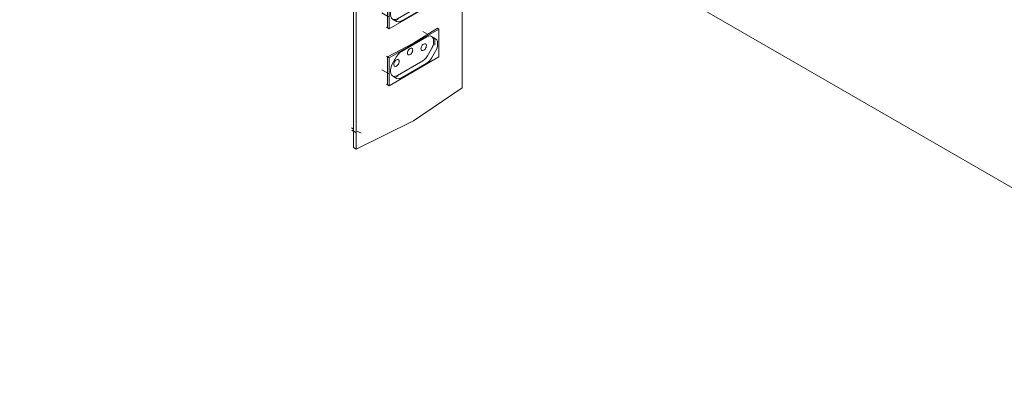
# Model space of a CAD drawing. Header units: metres. Extents: x -16.8 to 29.9, y -11.9 to 37.1.
# Tile 95 of 202: x 22.016 to 22.534, y -8.577 to -8.378. Entities that reach past the tile are written whole.
import ezdxf

# ---------------------------------------------------------------- set-up
doc = ezdxf.new("R2010")
doc.units = ezdxf.units.M
for name, color, linetype, lineweight in [('A-GENM', 7, 'Continuous', 5), ('E-ELEC-FIXT', 7, 'Continuous', 5), ('E-POWR-CNDT', 7, 'Continuous', 5), ('I-WALL', 7, 'Continuous', 5)]:
    doc.layers.add(name, color=color, linetype=linetype, lineweight=lineweight)

# ---------------------------------------------------------------- blocks, each defined once
blk = doc.blocks.new('1_b_2 Tomadas 2P_T_Conjunto 4x2 - a_ 2 Tomadas 2P_T 10A-2430805-ISO_04')
at = {"layer": 'A-GENM'}
for p, q in [((5.84134, -8.31568), (5.81345, -8.33179)), ((5.84279, -8.31651), (5.84134, -8.31568)), ((5.84279, -8.31651), (5.84279, -8.41401)), ((5.81345, -8.33179), (5.78555, -8.34789)), ((5.78555, -8.34789), (5.78699, -8.34873)), ((5.78555, -8.44539), (5.78555, -8.34789)), ((5.78699, -8.44622), (5.78699, -8.34873)), ((5.82968, -8.35965), (5.82968, -8.36247)), ((5.80352, -8.38256), (5.80352, -8.36786)), ((5.82496, -8.37052), (5.82396, -8.37115)), ((5.81065, -8.37887), (5.80962, -8.37942)), ((5.82968, -8.38953), (5.82968, -8.39235)), ((5.80352, -8.41244), (5.80352, -8.39774)), ((5.82496, -8.4004), (5.82396, -8.40103)), ((5.81065, -8.40875), (5.80962, -8.4093)), ((5.78699, -8.44622), (5.78555, -8.44539))]:
    blk.add_line(p, q, dxfattribs=at)
for points in [[(5.78699, -8.34873, 0), (5.81708, -8.33388, 0), (5.84279, -8.31651, 0)], [(5.80352, -8.36786, 0), (5.81708, -8.36059, 0), (5.82968, -8.35276, 0)], [(5.80352, -8.39774, 0), (5.81708, -8.39047, 0), (5.82968, -8.38264, 0)], [(5.84279, -8.41401, 0), (5.81708, -8.43138, 0), (5.78699, -8.44622, 0)]]:
    blk.add_polyline3d(points, dxfattribs=at)
blk = doc.blocks.new('PVC Corrugado Amarelo_Caixa de Luz 4x2 - PVC Corrugado Amarelo_Caixa de Luz 4x2-2317053-ISO_04')
at = {"layer": 'E-POWR-CNDT'}
for p, q in [((5.32418, -8.61522), (5.32321, -8.61466)), ((5.32825, -8.61757), (5.3263, -8.61644)), ((5.27537, -8.72896), (5.27634, -8.72952)), ((5.27553, -8.7303), (5.27765, -8.73152)), ((5.27846, -8.73074), (5.28041, -8.73187))]:
    blk.add_line(p, q, dxfattribs=at)
blk = doc.blocks.new('x_Módulo de Tomada não listavel 2 - x_Módulo de Tomada não listavel 2-2371671-ISO_04')
at = {"layer": 'E-ELEC-FIXT'}
for p, q in [((5.8305, -8.35323), (5.80434, -8.36834)), ((5.82449, -8.35588), (5.82187, -8.35437)), ((5.8305, -8.35323), (5.82968, -8.35276)), ((5.8305, -8.36793), (5.8305, -8.35323)), ((5.81076, -8.36504), (5.82409, -8.35735)), ((5.82659, -8.3571), (5.82876, -8.35835)), ((5.82768, -8.36012), (5.82768, -8.35942)), ((5.82769, -8.36013), (5.82769, -8.35943)), ((5.82838, -8.35813), (5.82838, -8.36125)), ((5.8298, -8.36064), (5.8298, -8.36134)), ((5.82447, -8.36736), (5.82664, -8.3636)), ((5.82449, -8.36737), (5.82666, -8.36361)), ((5.82876, -8.36483), (5.82659, -8.36859)), ((5.80288, -8.36749), (5.80434, -8.36834)), ((5.80434, -8.38304), (5.8305, -8.36793)), ((5.80434, -8.36834), (5.80434, -8.38304)), ((5.80608, -8.37144), (5.80826, -8.36768)), ((5.80863, -8.3777), (5.82197, -8.37)), ((5.80865, -8.37771), (5.82199, -8.37001)), ((5.82409, -8.37123), (5.81076, -8.37892)), ((5.82336, -8.36961), (5.82232, -8.37021)), ((5.80046, -8.37467), (5.80398, -8.3767)), ((5.80505, -8.37563), (5.80505, -8.37493)), ((5.80288, -8.38219), (5.80434, -8.38304)), ((5.80826, -8.37917), (5.80608, -8.37792)), ((5.80899, -8.3779), (5.80752, -8.37875))]:
    blk.add_line(p, q, dxfattribs=at)
for points in [[(5.82409, -8.35735, 0), (5.82501, -8.35696, 0), (5.82586, -8.35687, 0), (5.82659, -8.3571, 0)], [(5.82106, -8.3636, 0), (5.82111, -8.36315, 0), (5.82125, -8.36268, 0), (5.82148, -8.36221, 0), (5.82177, -8.36178, 0), (5.82211, -8.36142, 0), (5.82248, -8.36115, 0), (5.82284, -8.361, 0), (5.82318, -8.36096, 0), (5.82348, -8.36105, 0), (5.8237, -8.36126, 0), (5.82384, -8.36157, 0), (5.82389, -8.36197, 0)], [(5.82389, -8.36197, 0), (5.82384, -8.36242, 0), (5.8237, -8.3629, 0), (5.82348, -8.36336, 0), (5.82318, -8.36379, 0), (5.82284, -8.36415, 0), (5.82248, -8.36442, 0), (5.82211, -8.36457, 0), (5.82177, -8.36461, 0), (5.82148, -8.36452, 0), (5.82125, -8.36431, 0), (5.82111, -8.364, 0), (5.82106, -8.3636, 0)], [(5.82664, -8.3636, 0), (5.8272, -8.36243, 0), (5.82756, -8.36124, 0), (5.82768, -8.36012, 0)], [(5.82666, -8.36361, 0), (5.82722, -8.36244, 0), (5.82757, -8.36125, 0), (5.82769, -8.36013, 0)], [(5.82768, -8.35942, 0), (5.82756, -8.35843, 0), (5.8272, -8.35765, 0)], [(5.82769, -8.35943, 0), (5.82757, -8.35844, 0), (5.82722, -8.35766, 0)], [(5.82876, -8.35835, 0), (5.82932, -8.35887, 0), (5.82968, -8.35965, 0), (5.8298, -8.36064, 0)], [(5.8298, -8.36134, 0), (5.82968, -8.36247, 0), (5.82932, -8.36366, 0), (5.82876, -8.36483, 0)], [(5.80826, -8.36768, 0), (5.80899, -8.36661, 0), (5.80984, -8.36571, 0), (5.81076, -8.36504, 0)], [(5.8139, -8.36588, 0), (5.81395, -8.36543, 0), (5.81409, -8.36495, 0), (5.81432, -8.36449, 0), (5.81461, -8.36406, 0), (5.81495, -8.3637, 0), (5.81532, -8.36343, 0), (5.81568, -8.36328, 0), (5.81603, -8.36324, 0), (5.81632, -8.36333, 0), (5.81654, -8.36354, 0), (5.81668, -8.36385, 0), (5.81673, -8.36425, 0)], [(5.81673, -8.36425, 0), (5.81668, -8.3647, 0), (5.81654, -8.36517, 0), (5.81632, -8.36564, 0), (5.81603, -8.36607, 0), (5.81568, -8.36643, 0), (5.81532, -8.3667, 0), (5.81495, -8.36685, 0), (5.81461, -8.36689, 0), (5.81432, -8.3668, 0), (5.81409, -8.36659, 0), (5.81395, -8.36628, 0), (5.8139, -8.36588, 0)], [(5.80505, -8.37493, 0), (5.80517, -8.3738, 0), (5.80552, -8.37261, 0), (5.80608, -8.37144, 0)], [(5.80674, -8.37187, 0), (5.80679, -8.37142, 0), (5.80693, -8.37094, 0), (5.80716, -8.37048, 0), (5.80745, -8.37005, 0), (5.80779, -8.36969, 0), (5.80816, -8.36942, 0), (5.80852, -8.36926, 0), (5.80887, -8.36923, 0), (5.80916, -8.36932, 0), (5.80938, -8.36953, 0), (5.80952, -8.36984, 0), (5.80957, -8.37024, 0)], [(5.80957, -8.37024, 0), (5.80952, -8.37069, 0), (5.80938, -8.37116, 0), (5.80916, -8.37163, 0), (5.80887, -8.37206, 0), (5.80852, -8.37242, 0), (5.80816, -8.37269, 0), (5.80779, -8.37284, 0), (5.80745, -8.37288, 0), (5.80716, -8.37279, 0), (5.80693, -8.37258, 0), (5.80679, -8.37226, 0), (5.80674, -8.37187, 0)], [(5.82197, -8.37, 0), (5.82288, -8.36933, 0), (5.82374, -8.36843, 0), (5.82447, -8.36736, 0)], [(5.82199, -8.37001, 0), (5.8229, -8.36934, 0), (5.82375, -8.36844, 0), (5.82449, -8.36737, 0)], [(5.82659, -8.36859, 0), (5.82586, -8.36966, 0), (5.82501, -8.37056, 0), (5.82409, -8.37123, 0)], [(5.80608, -8.37792, 0), (5.80552, -8.3774, 0), (5.80517, -8.37662, 0), (5.80505, -8.37563, 0)], [(5.80687, -8.37817, 0), (5.80772, -8.37809, 0), (5.80863, -8.3777, 0)], [(5.80688, -8.37818, 0), (5.80774, -8.3781, 0), (5.80865, -8.37771, 0)], [(5.81076, -8.37892, 0), (5.80984, -8.37931, 0), (5.80899, -8.3794, 0), (5.80826, -8.37917, 0)]]:
    blk.add_polyline3d(points, dxfattribs=at)
blk = doc.blocks.new('x_Módulo de Tomada não listavel 2 - x_Módulo de Tomada não listavel 2-2371674-ISO_04')
at = {"layer": 'E-ELEC-FIXT'}
for p, q in [((5.8305, -8.38311), (5.82968, -8.38264)), ((5.8305, -8.38311), (5.80434, -8.39822)), ((5.81076, -8.39492), (5.82409, -8.38722)), ((5.82449, -8.38576), (5.82211, -8.38439)), ((5.82659, -8.38698), (5.82876, -8.38823)), ((5.82838, -8.38801), (5.82838, -8.3916)), ((5.8305, -8.39781), (5.8305, -8.38311)), ((5.82768, -8.38999), (5.82768, -8.38929)), ((5.82769, -8.39), (5.82769, -8.3893)), ((5.8298, -8.39052), (5.8298, -8.39122)), ((5.80288, -8.39737), (5.80434, -8.39822)), ((5.80434, -8.41291), (5.8305, -8.39781)), ((5.80434, -8.39822), (5.80434, -8.41291)), ((5.80608, -8.40132), (5.80826, -8.39756)), ((5.82447, -8.39724), (5.82664, -8.39348)), ((5.82449, -8.39725), (5.82666, -8.39349)), ((5.82876, -8.3947), (5.82659, -8.39847)), ((5.80863, -8.40758), (5.82197, -8.39988)), ((5.80865, -8.40759), (5.82199, -8.39989)), ((5.82409, -8.4011), (5.81076, -8.4088)), ((5.80046, -8.40455), (5.80398, -8.40658)), ((5.80505, -8.40551), (5.80505, -8.40481)), ((5.80826, -8.40905), (5.80608, -8.4078)), ((5.80899, -8.40778), (5.80752, -8.40863)), ((5.80288, -8.41207), (5.80434, -8.41291))]:
    blk.add_line(p, q, dxfattribs=at)
for points in [[(5.82409, -8.38722, 0), (5.82501, -8.38683, 0), (5.82586, -8.38675, 0), (5.82659, -8.38698, 0)], [(5.82768, -8.38929, 0), (5.82756, -8.38831, 0), (5.8272, -8.38753, 0)], [(5.82769, -8.3893, 0), (5.82757, -8.38832, 0), (5.82722, -8.38754, 0)], [(5.8139, -8.39576, 0), (5.81395, -8.39531, 0), (5.81409, -8.39483, 0), (5.81432, -8.39437, 0), (5.81461, -8.39394, 0), (5.81495, -8.39358, 0), (5.81532, -8.39331, 0), (5.81568, -8.39315, 0), (5.81603, -8.39312, 0), (5.81632, -8.39321, 0), (5.81654, -8.39342, 0), (5.81668, -8.39373, 0), (5.81673, -8.39413, 0)], [(5.82106, -8.39348, 0), (5.82111, -8.39303, 0), (5.82125, -8.39256, 0), (5.82148, -8.39209, 0), (5.82177, -8.39166, 0), (5.82211, -8.3913, 0), (5.82248, -8.39103, 0), (5.82284, -8.39088, 0), (5.82318, -8.39084, 0), (5.82348, -8.39093, 0), (5.8237, -8.39114, 0), (5.82384, -8.39145, 0), (5.82389, -8.39185, 0)], [(5.82389, -8.39185, 0), (5.82384, -8.3923, 0), (5.8237, -8.39277, 0), (5.82348, -8.39324, 0), (5.82318, -8.39367, 0), (5.82284, -8.39403, 0), (5.82248, -8.3943, 0), (5.82211, -8.39445, 0), (5.82177, -8.39449, 0), (5.82148, -8.3944, 0), (5.82125, -8.39419, 0), (5.82111, -8.39388, 0), (5.82106, -8.39348, 0)], [(5.82664, -8.39348, 0), (5.8272, -8.39231, 0), (5.82756, -8.39112, 0), (5.82768, -8.38999, 0)], [(5.82666, -8.39349, 0), (5.82722, -8.39232, 0), (5.82757, -8.39113, 0), (5.82769, -8.39, 0)], [(5.82876, -8.38823, 0), (5.82932, -8.38875, 0), (5.82968, -8.38953, 0), (5.8298, -8.39052, 0)], [(5.8298, -8.39122, 0), (5.82968, -8.39235, 0), (5.82932, -8.39353, 0), (5.82876, -8.3947, 0)], [(5.80826, -8.39756, 0), (5.80899, -8.39649, 0), (5.80984, -8.39559, 0), (5.81076, -8.39492, 0)], [(5.81673, -8.39413, 0), (5.81668, -8.39458, 0), (5.81654, -8.39505, 0), (5.81632, -8.39552, 0), (5.81603, -8.39595, 0), (5.81568, -8.39631, 0), (5.81532, -8.39658, 0), (5.81495, -8.39673, 0), (5.81461, -8.39677, 0), (5.81432, -8.39667, 0), (5.81409, -8.39647, 0), (5.81395, -8.39615, 0), (5.8139, -8.39576, 0)], [(5.82197, -8.39988, 0), (5.82288, -8.39921, 0), (5.82374, -8.39831, 0), (5.82447, -8.39724, 0)], [(5.82199, -8.39989, 0), (5.8229, -8.39922, 0), (5.82375, -8.39832, 0), (5.82449, -8.39725, 0)], [(5.80505, -8.40481, 0), (5.80517, -8.40368, 0), (5.80552, -8.40249, 0), (5.80608, -8.40132, 0)], [(5.80674, -8.40175, 0), (5.80679, -8.4013, 0), (5.80693, -8.40082, 0), (5.80716, -8.40035, 0), (5.80745, -8.39993, 0), (5.80779, -8.39957, 0), (5.80816, -8.3993, 0), (5.80852, -8.39914, 0), (5.80887, -8.39911, 0), (5.80916, -8.3992, 0), (5.80938, -8.39941, 0), (5.80952, -8.39972, 0), (5.80957, -8.40012, 0)], [(5.80957, -8.40012, 0), (5.80952, -8.40057, 0), (5.80938, -8.40104, 0), (5.80916, -8.40151, 0), (5.80887, -8.40194, 0), (5.80852, -8.4023, 0), (5.80816, -8.40256, 0), (5.80779, -8.40272, 0), (5.80745, -8.40275, 0), (5.80716, -8.40266, 0), (5.80693, -8.40246, 0), (5.80679, -8.40214, 0), (5.80674, -8.40175, 0)], [(5.82659, -8.39847, 0), (5.82586, -8.39954, 0), (5.82501, -8.40044, 0), (5.82409, -8.4011, 0)], [(5.80608, -8.4078, 0), (5.80552, -8.40728, 0), (5.80517, -8.4065, 0), (5.80505, -8.40551, 0)], [(5.80687, -8.40805, 0), (5.80772, -8.40797, 0), (5.80863, -8.40758, 0)], [(5.80688, -8.40806, 0), (5.80774, -8.40798, 0), (5.80865, -8.40759, 0)], [(5.81076, -8.4088, 0), (5.80984, -8.40919, 0), (5.80899, -8.40928, 0), (5.80826, -8.40905, 0)]]:
    blk.add_polyline3d(points, dxfattribs=at)

msp = doc.modelspace()

# ---------------------------------------------------------------- linework, layer by layer
at = {"layer": 'I-WALL'}
msp.add_line((21.49089, -7.8623), (22.72833, -8.57674), dxfattribs=at)

# ---------------------------------------------------------------- block references
at = {"layer": 'E-ELEC-FIXT'}
for name in ['1_b_2 Tomadas 2P_T_Conjunto 4x2 - a_ 2 Tomadas 2P_T 10A-2430805-ISO_04', 'x_Módulo de Tomada não listavel 2 - x_Módulo de Tomada não listavel 2-2371671-ISO_04', 'x_Módulo de Tomada não listavel 2 - x_Módulo de Tomada não listavel 2-2371674-ISO_04']:
    msp.add_blockref(name, (16.40577, 0), dxfattribs=at)
at = {"layer": 'E-POWR-CNDT'}
msp.add_blockref('PVC Corrugado Amarelo_Caixa de Luz 4x2 - PVC Corrugado Amarelo_Caixa de Luz 4x2-2317053-ISO_04', (16.91488, 0.29394), dxfattribs=at)

doc.saveas('drawing.dxf')
